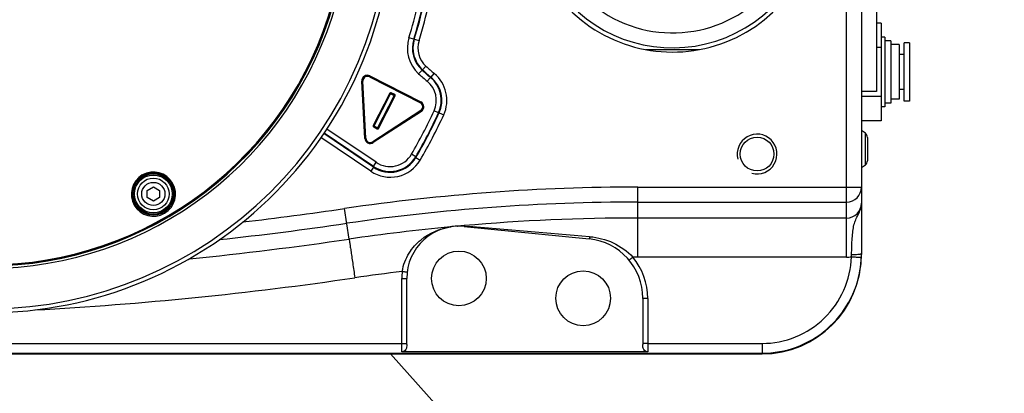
# Model space of a CAD drawing. Extents: x 0 to 594, y 0 to 420.
# Tile 35 of 104: x 172.27 to 192.09, y 168.99 to 176.5. Entities that reach past the tile are written whole.
import ezdxf

# ---------------------------------------------------------------- set-up
doc = ezdxf.new("R2010")
doc.units = 0
doc.header["$LTSCALE"] = 32.67
doc.linetypes.add('PHANTOM', pattern=[0.8, 0.45, -0.05, 0.1, -0.05, 0.1, -0.05])
doc.layers.get('0').update_dxf_attribs({"linetype": 'CONTINUOUS'})
for name, color, linetype in [('1_DESIGN', 7, 'CONTINUOUS'), ('AXIS', 7, 'CONTINUOUS'), ('CHAMFER', 7, 'CONTINUOUS'), ('CRV', 7, 'CONTINUOUS'), ('DRAFT', 7, 'CONTINUOUS'), ('DRIV_DIM', 7, 'CONTINUOUS'), ('ROUND', 7, 'CONTINUOUS')]:
    doc.layers.add(name, color=color, linetype=linetype)
doc.styles.get("Standard").update_dxf_attribs({"font": 'txt', "width": 0.8})
doc.dimstyles.new('DIMSTYLE_1', dxfattribs={"dimtxt": 3.8, "dimasz": 1.8, "dimexe": 2, "dimexo": 1.5, "dimgap": 1.9, "dimtad": 1, "dimdec": 3, "dimlfac": 10, "dimtxsty": 'STANDARD', "dimblk": 'OPEN', "dimblk1": 'OPEN', "dimblk2": 'OPEN', "dimcen": 0.09, "dimazin": 2, "dimtp": 0.5, "dimtm": 0.5, "dimtfac": 1, "dimtdec": -1, "dimtofl": 0, "dimtmove": 0, "dimatfit": 3, "dimtolj": 1})

# ---------------------------------------------------------------- blocks, each defined once
blk = doc.blocks.new('*D1')
at = {"layer": 'DRIV_DIM', "color": 2, "linetype": 'CONTINUOUS'}
blk.add_line((239.529, 103.374), (249.381, 92.432), dxfattribs=at)
for points in [[(58.018, 177.008), (57.388, 178.803), (56.787, 176.998)], [(247.104, 92.263), (248.043, 93.918), (246.288, 93.185)]]:
    blk.add_lwpolyline(points, dxfattribs=at)
for start, end in [(180, 246), (246, 312)]:
    blk.add_arc((171.612, 178.803), 114.224, start, end, dxfattribs=at)
blk = doc.blocks.new('_OPEN')
at = {"color": 0, "linetype": 'BYBLOCK'}
for p, q in [((0, 0), (-1, 0.342)), ((-1, -0.342), (0, 0)), ((-1, 0), (0, 0))]:
    blk.add_line(p, q, dxfattribs=at)

msp = doc.modelspace()

# ---------------------------------------------------------------- linework, layer by layer
at = {"color": 7, "linetype": 'CONTINUOUS'}
for p, q in [((189.51228, 182.46284), (189.51228, 175.06284)), ((189.61228, 176.43434), (189.51228, 176.43434)), ((189.61228, 176.43434), (189.61228, 174.47135)), ((189.68228, 176.15284), (189.61228, 176.15284)), ((189.68228, 176.15284), (189.68228, 174.75285)), ((189.80228, 176.07784), (189.68228, 176.07784)), ((189.80228, 176.07784), (189.80228, 174.82785)), ((189.97228, 176.00284), (189.80228, 176.00284)), ((189.97228, 176.00284), (189.97228, 174.90285)), ((190.18228, 176.04034), (190.07228, 176.04034)), ((190.07228, 174.86535), (190.07228, 176.04034)), ((190.18228, 176.04034), (190.18228, 174.86535)), ((184.87144, 175.90284), (185.95311, 175.90284)), ((189.61228, 175.94359), (189.51228, 175.94359)), ((190.07228, 175.80284), (189.97228, 175.80284)), ((189.51228, 175.06284), (189.21228, 175.06284)), ((190.07228, 175.10284), (189.97228, 175.10284)), ((189.61228, 174.9621), (189.21228, 174.9621)), ((189.80228, 174.82784), (189.68228, 174.82784)), ((189.97228, 174.90284), (189.80228, 174.90284)), ((190.18228, 174.86534), (190.07228, 174.86534)), ((189.68228, 174.75284), (189.61228, 174.75284)), ((189.61228, 174.47135), (189.21228, 174.47135))]:
    msp.add_line(p, q, dxfattribs=at)
for centre in [(181.11228, 171.30284), (183.61228, 170.90284)]:
    msp.add_circle(centre, 0.55, dxfattribs=at)
for centre, radius, start, end in [((185.41228, 178.80284), 2.95, 222.767109, 137.232891), ((171.61228, 178.80284), 7.3, 195.903242, 344.466225)]:
    msp.add_arc(centre, radius, start, end, dxfattribs=at)
at = {"color": 2, "linetype": 'CONTINUOUS'}
msp.add_arc((187.11228, 173.80284), 0.4, 255, 195, dxfattribs=at)
at = {"layer": '1_DESIGN', "color": 9, "linetype": 'CONTINUOUS'}
msp.add_line((189.29075, 173.58342), (189.29075, 174.22227), dxfattribs=at)
at = {"layer": '1_DESIGN', "color": 7, "linetype": 'CONTINUOUS'}
for p, q in [((189.33228, 174.13618), (189.33228, 173.66951)), ((174.83728, 173.07264), (174.96228, 173.14481)), ((174.83728, 172.9283), (174.83728, 173.07264)), ((174.96228, 173.14481), (175.08728, 173.07264)), ((175.08728, 173.07264), (175.08728, 172.9283)), ((174.96228, 172.85614), (174.83728, 172.9283)), ((175.08728, 172.9283), (174.96228, 172.85614))]:
    msp.add_line(p, q, dxfattribs=at)
msp.add_circle((174.96228, 173.00047), 0.38, dxfattribs=at)
at = {"layer": '1_DESIGN', "color": 9, "linetype": 'CONTINUOUS'}
for radius in [0.31942, 0.23333]:
    msp.add_circle((174.96228, 173.00047), radius, dxfattribs=at)
at = {"layer": '1_DESIGN', "color": 7, "linetype": 'CONTINUOUS'}
for centre, radius, start, end in [((189.03669, 173.90284), 0.40814, 51.502453, 64.492694), ((189.22228, 174.13618), 0.11, 0, 51.502453), ((189.03669, 173.90284), 0.40814, 295.507306, 308.497547), ((189.22228, 173.66951), 0.11, 308.497547, 360)]:
    msp.add_arc(centre, radius, start, end, dxfattribs=at)
at = {"layer": 'AXIS', "color": 7, "linetype": 'CONTINUOUS'}
msp.add_circle((187.11228, 173.80284), 0.34, dxfattribs=at)
at = {"layer": 'CHAMFER', "color": 7, "linetype": 'CONTINUOUS'}
for radius, start, end in [(2.865, 224.189532, 135.596677), (2.565, 231.384864, 128.615177)]:
    msp.add_arc((185.41228, 178.80284), radius, start, end, dxfattribs=at)
at = {"layer": 'CRV', "color": 2, "linetype": 'PHANTOM'}
msp.add_line((179.73163, 169.78539), (238.52534, 104.48836), dxfattribs=at)
msp.add_arc((171.61228, 178.80284), 100, 184.551535, 312, dxfattribs=at)
at = {"layer": 'DRAFT', "color": 7, "linetype": 'CONTINUOUS'}
msp.add_arc((171.61228, 178.80284), 7.25, 196.017758, 344.342373, dxfattribs=at)
at = {"layer": 'ROUND', "color": 9, "linetype": 'CONTINUOUS'}
for p, q in [((188.91228, 171.73123), (188.91228, 185.87445)), ((180.20226, 176.11155), (180.10685, 176.14144)), ((180.21419, 176.11439), (180.20226, 176.11155)), ((180.21419, 176.11439), (180.30962, 176.08456)), ((180.38166, 175.49297), (180.44918, 175.56672)), ((179.31019, 175.35453), (179.31473, 175.36344)), ((179.31869, 175.37324), (179.31415, 175.36433)), ((179.31415, 175.36433), (180.34153, 174.84086)), ((179.31473, 175.36344), (179.31415, 175.36433)), ((179.31473, 175.36344), (180.34047, 174.8408)), ((179.31869, 175.37324), (180.34607, 174.84977)), ((180.36884, 175.49043), (180.3012, 175.4168)), ((180.38166, 175.49297), (180.36884, 175.49043)), ((180.55177, 175.34489), (180.6155, 175.42193)), ((179.15893, 175.26949), (179.16891, 175.27001)), ((179.21928, 174.11802), (179.15893, 175.26949)), ((179.16949, 175.26912), (179.16891, 175.27001)), ((179.22926, 174.11854), (179.16891, 175.27001)), ((179.17948, 175.26964), (179.16949, 175.26912)), ((179.22974, 174.11949), (179.16949, 175.26912)), ((179.23973, 174.12001), (179.17948, 175.26964)), ((179.31019, 175.35453), (180.33593, 174.83189)), ((180.53956, 175.34133), (180.47571, 175.26439)), ((180.53956, 175.34133), (180.55177, 175.34489)), ((179.72058, 175.02578), (179.38853, 174.37409)), ((179.72949, 175.02124), (179.39744, 174.36955)), ((179.72972, 175.02053), (179.39815, 174.36978)), ((179.40252, 174.35634), (179.74317, 175.0249)), ((179.47411, 174.31986), (179.81475, 174.98842)), ((179.48755, 174.32423), (179.81912, 174.97497)), ((179.48779, 174.32352), (179.81984, 174.9752)), ((179.49669, 174.31898), (179.82875, 174.97067)), ((179.72058, 175.02578), (179.72949, 175.02124)), ((179.72972, 175.02053), (179.72949, 175.02124)), ((179.72972, 175.02053), (179.81912, 174.97497)), ((179.74747, 175.03452), (179.74293, 175.02561)), ((179.81547, 174.98865), (179.74293, 175.02561)), ((179.74317, 175.0249), (179.74293, 175.02561)), ((179.81475, 174.98842), (179.74317, 175.0249)), ((179.82001, 174.99756), (179.74747, 175.03452)), ((179.81475, 174.98842), (179.81547, 174.98865)), ((179.82001, 174.99756), (179.81547, 174.98865)), ((179.81912, 174.97497), (179.81984, 174.9752)), ((179.82875, 174.97067), (179.81984, 174.9752)), ((180.33593, 174.83189), (180.34047, 174.8408)), ((180.34047, 174.8408), (180.34153, 174.84086)), ((180.34607, 174.84977), (180.34153, 174.84086)), ((180.34409, 174.67625), (179.3786, 174.04925)), ((180.35059, 174.66792), (179.38356, 174.03992)), ((180.34953, 174.66786), (179.38404, 174.04086)), ((180.35604, 174.65953), (179.38901, 174.03154)), ((180.34409, 174.67625), (180.34953, 174.66786)), ((180.34953, 174.66786), (180.35059, 174.66792)), ((180.35604, 174.65953), (180.35059, 174.66792)), ((180.70163, 174.62936), (180.61077, 174.67108)), ((180.70163, 174.62936), (180.71479, 174.63278)), ((180.71479, 174.63278), (180.80569, 174.59114)), ((179.38853, 174.37409), (179.39744, 174.36955)), ((179.39815, 174.36978), (179.39744, 174.36955)), ((179.39815, 174.36978), (179.48755, 174.32423)), ((179.39339, 173.53964), (178.39379, 174.21388)), ((179.38998, 173.55465), (178.39989, 174.22247)), ((179.44589, 173.63754), (178.45625, 174.30506)), ((179.39727, 174.3472), (179.4018, 174.35611)), ((179.39727, 174.3472), (179.4698, 174.31024)), ((179.40252, 174.35634), (179.4018, 174.35611)), ((179.4018, 174.35611), (179.47434, 174.31915)), ((179.40252, 174.35634), (179.47411, 174.31986)), ((179.4698, 174.31024), (179.47434, 174.31915)), ((179.47411, 174.31986), (179.47434, 174.31915)), ((179.48755, 174.32423), (179.48779, 174.32352)), ((179.49669, 174.31898), (179.48779, 174.32352)), ((179.33748, 173.45675), (178.3359, 174.13232)), ((179.21928, 174.11802), (179.22926, 174.11854)), ((179.22974, 174.11949), (179.22926, 174.11854)), ((179.23973, 174.12001), (179.22974, 174.11949)), ((179.3786, 174.04925), (179.38404, 174.04086)), ((179.38404, 174.04086), (179.38356, 174.03992)), ((179.38901, 174.03154), (179.38356, 174.03992)), ((180.24312, 173.74886), (180.15684, 173.79938)), ((179.38998, 173.55465), (179.44589, 173.63754)), ((180.24312, 173.74886), (180.24617, 173.73323)), ((180.24617, 173.73323), (180.33239, 173.68261)), ((174.74054, 173.38283), (174.74128, 173.38326)), ((174.74056, 173.3828), (174.74128, 173.38326)), ((179.39339, 173.53964), (179.33748, 173.45675)), ((179.38998, 173.55465), (179.39339, 173.53964)), ((184.71228, 173.13803), (189.21228, 173.13803)), ((184.71228, 171.73123), (184.71228, 173.13803)), ((184.71228, 172.83807), (188.91228, 172.83807)), ((175.18751, 172.61279), (175.18649, 172.61213)), ((175.18754, 172.61274), (175.18649, 172.61213)), ((178.9016, 172.09287), (178.81142, 172.7073)), ((188.91228, 172.51715), (184.71228, 172.51715)), ((188.91228, 171.73123), (184.71228, 171.73123)), ((179.96228, 169.82432), (179.96228, 171.3011)), ((184.91228, 170.9011), (184.91228, 169.82432)), ((168.91228, 169.99595), (179.96228, 169.99595)), ((184.91228, 169.99595), (187.21228, 169.99595)), ((187.21228, 169.99595), (187.21228, 169.78539)), ((166.19125, 169.79947), (187.21228, 169.79947))]:
    msp.add_line(p, q, dxfattribs=at)
at = {"layer": 'ROUND', "color": 7, "linetype": 'CONTINUOUS'}
for p, q in [((189.21228, 185.82163), (189.21228, 171.78405)), ((189.21228, 172.81777), (189.21226, 172.81474)), ((181.21645, 172.34766), (183.73133, 172.09692)), ((180.06228, 169.97358), (180.06228, 171.30284)), ((184.81228, 170.90284), (184.81228, 169.97358)), ((184.91228, 169.82432), (179.96228, 169.82432)), ((166.17729, 169.78539), (187.21228, 169.78539))]:
    msp.add_line(p, q, dxfattribs=at)
msp.add_circle((174.96228, 173.00047), 0.425, dxfattribs=at)
at = {"layer": 'ROUND', "color": 9, "linetype": 'CONTINUOUS'}
msp.add_circle((174.96228, 173.00047), 0.405, dxfattribs=at)
for centre, radius, start, end in [((171.61228, 178.80284), 7.24496, 196.028717, 344.320317), ((171.61228, 178.80284), 7.22842, 196.06596, 344.245858), ((171.61228, 178.80284), 8.11129, 256.046093, 345.84396), ((171.61228, 178.80284), 8.90173, 342.603877, 347.027515), ((171.61228, 178.80284), 9.00172, 342.603877, 347.246417), ((171.61228, 178.80284), 9.01225, 342.643785, 347.262696), ((171.61228, 178.80284), 9.11223, 342.643785, 347.524865), ((180.77471, 175.93218), 0.69988, 162.602982, 227.424213), ((180.77467, 175.93217), 0.59986, 162.600795, 227.4264), ((180.7868, 175.93543), 0.59993, 162.644952, 227.520628), ((180.78676, 175.93542), 0.49991, 162.642762, 227.522819), ((183.41228, 178.80284), 4.38777, 227.521796, 230.4016), ((179.26875, 175.27527), 0.10997, 62.986951, 183.013049), ((179.26874, 175.27528), 0.09996, 62.978862, 183.021138), ((179.26933, 175.27437), 0.09998, 62.990964, 183.009036), ((179.26932, 175.27438), 0.08997, 62.984923, 183.015077), ((183.41228, 178.80284), 4.59827, 227.423318, 230.310675), ((183.41228, 178.80284), 4.49828, 227.423318, 230.310675), ((183.41228, 178.80284), 4.48775, 227.521796, 230.4016), ((180.16942, 174.88265), 0.69987, 335.38472, 50.403335), ((180.15647, 174.87969), 0.49991, 335.335705, 50.312198), ((180.15642, 174.87968), 0.59993, 335.338516, 50.309388), ((180.16947, 174.88266), 0.59985, 335.381906, 50.406149), ((179.73839, 175.0167), 0.02, 62.996789, 153.003211), ((179.81093, 174.97974), 0.02, 332.996789, 63.003211), ((180.29511, 174.75172), 0.08997, 302.984923, 63.015077), ((180.2951, 174.75172), 0.09998, 302.990964, 63.009036), ((180.29618, 174.75177), 0.09996, 302.978862, 63.021138), ((180.29617, 174.75177), 0.10997, 302.986951, 63.013049), ((171.61228, 178.80284), 9.90173, 329.64793, 335.337228), ((171.61228, 178.80284), 10.00172, 329.64793, 335.337228), ((171.61228, 178.80284), 10.01225, 329.579591, 335.386454), ((171.61228, 178.80284), 10.11223, 329.579591, 335.386454), ((179.40634, 174.36501), 0.02, 152.996789, 243.003211), ((179.47888, 174.32806), 0.02, 242.996789, 333.003211), ((179.3291, 174.12375), 0.10997, 182.986951, 303.013049), ((179.32909, 174.12374), 0.09996, 182.978862, 303.021138), ((179.32958, 174.1247), 0.09998, 182.990964, 303.009036), ((179.32958, 174.12469), 0.08997, 182.984923, 303.015077), ((179.72545, 174.05195), 0.49989, 235.996008, 329.651922), ((179.72887, 174.03692), 0.69984, 235.995859, 329.583732), ((179.72544, 174.052), 0.59991, 236.000493, 329.647437), ((179.72888, 174.03687), 0.59982, 235.991382, 329.588209), ((174.96388, 172.99769), 0.44521, 120.109054, 299.999879), ((174.96287, 172.99942), 0.44321, 119.808171, 119.998091), ((174.96388, 172.99769), 0.44521, 300.156457, 119.810939), ((184.71228, 132.50284), 40.63518, 90, 98.349759), ((188.9123, 173.13805), 0.29998, 269.996009, 359.995264), ((184.71228, 132.50284), 40.33523, 90, 98.349759), ((188.91197, 172.81746), 0.30031, 270.058977, 359.482166), ((168.73857, 241.33685), 69.36482, 276.6399271, 278.3497594), ((168.73857, 241.33685), 69.66477, 276.2227464, 278.3497594), ((184.71313, 132.49542), 40.02173, 90.001215, 95.014104), ((184.71309, 132.50805), 40.00915, 95.41074, 98.351995), ((181.13352, 171.07274), 1.28082, 98.670406, 99.032823), ((181.12099, 171.20891), 1.14435, 92.65602, 99.078528), ((180.9321, 172.43164), 0.09309, 275.136494, 279.068419), ((181.12105, 171.20747), 1.14579, 91.811868, 92.655522), ((181.08164, 172.44551), 0.09308, 271.536532, 275.465667), ((181.12089, 171.21347), 1.13979, 91.527539, 91.81337), ((184.7118, 132.52001), 39.99712, 95.015298, 95.194616), ((181.13395, 171.06519), 1.2884, 91.647172, 91.932167), ((181.13363, 171.07562), 1.27797, 86.545151, 91.646521), ((181.13395, 171.08257), 1.27101, 85.446225, 86.540577), ((149.83585, -222.03143), 395.62895, 85.0835321, 85.4479446), ((168.7374, 241.32475), 69.97402, 275.6998538, 278.3521431), ((184.71229, 132.53515), 39.19608, 90.00002, 90.145404), ((183.61228, 170.9011), 1.3, 0, 39.677685), ((188.91222, 172.83158), 1.10034, 270.002936, 275.163211), ((187.7608, 171.81658), 1.25306, 356.299098, 358.543118), ((184.7126, 132.52603), 39.20522, 96.946355, 98.35219), ((181.11339, 171.30103), 1.15111, 172.891463, 179.996571), ((168.73485, 241.36634), 70.8016, 273.110448, 278.3509142)]:
    msp.add_arc(centre, radius, start, end, dxfattribs=at)
at = {"layer": 'ROUND', "color": 7, "linetype": 'CONTINUOUS'}
for centre, radius, start, end in [((171.61228, 178.80284), 8.1905, 256.046093, 346.110332), ((181.11228, 171.30284), 1.05, 84.306283, 180), ((183.61228, 170.90284), 1.2, 0, 84.306283), ((187.20918, 171.80029), 2.0031, 358.057874, 0.000191), ((187.20878, 171.80044), 2.0035, 351.165539, 358.05387)]:
    msp.add_arc(centre, radius, start, end, dxfattribs=at)
msp.add_ellipse((187.21228, 171.78569), major_axis=(0, 2.0003), ratio=0.9998477, start_param=-3.14159265, end_param=-1.57161678, dxfattribs=at)
at = {"layer": 'ROUND', "color": 9, "linetype": 'CONTINUOUS'}
for points in [[(179.74293, 175.02561), (179.73874, 175.02775), (179.73163, 175.02544), (179.72949, 175.02124)], [(179.74317, 175.0249), (179.73897, 175.02704), (179.73186, 175.02473), (179.72972, 175.02053)], [(179.81912, 174.97497), (179.82126, 174.97917), (179.81895, 174.98628), (179.81475, 174.98842)], [(179.81984, 174.9752), (179.82198, 174.9794), (179.81967, 174.98651), (179.81547, 174.98865)], [(179.39744, 174.36955), (179.39529, 174.36535), (179.3976, 174.35824), (179.4018, 174.35611)], [(179.39815, 174.36978), (179.39601, 174.36558), (179.39832, 174.35848), (179.40252, 174.35634)], [(179.47411, 174.31986), (179.47831, 174.31772), (179.48541, 174.32003), (179.48755, 174.32423)], [(179.47434, 174.31915), (179.47854, 174.31701), (179.48565, 174.31932), (179.48779, 174.32352)], [(181.23486, 172.34957), (181.22896, 172.34776), (181.22259, 172.34705), (181.21645, 172.34766)]]:
    msp.add_open_spline(points, degree=3, dxfattribs=at)
for points, knots in [([(189.01346, 171.78472), (189.01623, 171.89419), (189.02108, 172.05137), (189.03789, 172.24929), (189.05786, 172.37372), (189.09406, 172.48332), (189.14803, 172.58319), (189.19842, 172.69187), (189.21228, 172.77514), (189.21228, 172.81777)], [0, 0, 0, 0, 0.30876252, 0.44321745, 0.55994394, 0.6633652, 0.76673294, 0.87976806, 1, 1, 1, 1]), ([(179.97112, 171.44348), (179.99116, 171.57313), (180.0845, 171.81548), (180.39888, 172.1649), (180.7225, 172.30431), (180.93243, 172.33768)], [0, 0, 0, 0, 0.2829296, 0.54158407, 1, 1, 1, 1]), ([(178.9016, 172.09287), (178.90325, 172.08733), (178.9053, 172.06611), (178.91339, 172.02136), (178.92358, 171.94973), (178.93812, 171.85448), (178.95524, 171.73883), (178.98224, 171.55689), (179.00329, 171.41394), (179.01775, 171.31544)], [0, 0, 0, 0, 0.02209592, 0.08077501, 0.17388472, 0.29800421, 0.44856978, 0.62004978, 1, 1, 1, 1]), ([(183.74255, 172.14189), (183.74159, 172.13558), (183.73979, 172.12471), (183.73685, 172.10987), (183.73453, 172.10242), (183.73255, 172.0968), (183.73133, 172.09692)], [0, 0, 0, 0, 0.40937177, 0.72258661, 0.92141608, 1, 1, 1, 1]), ([(183.74255, 172.14189), (183.90497, 172.1279), (184.22779, 172.04448), (184.50149, 171.8504), (184.61282, 171.73111)], [0, 0, 0, 0, 0.49977488, 1, 1, 1, 1]), ([(189.01346, 171.78472), (189.03581, 171.78473), (189.07788, 171.78534), (189.13489, 171.78749), (189.17739, 171.79145), (189.20073, 171.79423), (189.20846, 171.79727)], [0, 0, 0, 0, 0.3426448, 0.64508448, 0.87264579, 1, 1, 1, 1]), ([(189.20846, 171.79727), (189.20946, 171.79766), (189.21098, 171.79826), (189.21228, 171.7997), (189.21228, 171.8003)], [0, 0, 0, 0, 0.64264034, 1, 1, 1, 1]), ([(184.61282, 171.73111), (184.60309, 171.72304), (184.58512, 171.7083), (184.56379, 171.69061), (184.55002, 171.67998), (184.54273, 171.67345), (184.53874, 171.67179), (184.53626, 171.66851), (184.53585, 171.66901)], [0, 0, 0, 0, 0.38341857, 0.70758024, 0.83168971, 0.92387908, 0.98066718, 1, 1, 1, 1]), ([(187.21228, 169.99595), (187.44146, 169.99595), (187.90462, 170.08567), (188.49449, 170.4701), (188.89826, 171.04686), (189.00347, 171.50667), (189.01124, 171.7357)], [0, 0, 0, 0, 0.25001395, 0.50001746, 0.75000866, 1, 1, 1, 1]), ([(189.01125, 171.7357), (189.03672, 171.73483), (189.07375, 171.73367), (189.12075, 171.73257), (189.15086, 171.7318), (189.17479, 171.73193), (189.1945, 171.73076), (189.20311, 171.73294), (189.21104, 171.7311), (189.21113, 171.73241)], [0, 0, 0, 0, 0.38240782, 0.55516881, 0.70661224, 0.83093239, 0.9233687, 0.9803999, 1, 1, 1, 1]), ([(179.97112, 171.44348), (179.98376, 171.4419), (180.00703, 171.43914), (180.03478, 171.43577), (180.05229, 171.43424), (180.06205, 171.43277), (180.06637, 171.43347), (180.07028, 171.4322), (180.07036, 171.43284)], [0, 0, 0, 0, 0.38267143, 0.70691305, 0.83119575, 0.92356733, 0.98050932, 1, 1, 1, 1]), ([(187.21228, 169.79947), (187.44718, 169.79947), (187.92116, 169.88398), (188.5408, 170.24885), (188.99622, 170.80529), (189.15243, 171.26065), (189.18851, 171.49275)], [0, 0, 0, 0, 0.25000934, 0.50001186, 0.75000746, 1, 1, 1, 1]), ([(179.96228, 171.3011), (179.97503, 171.3011), (179.99851, 171.30124), (180.02652, 171.30133), (180.04413, 171.30199), (180.05402, 171.30174), (180.05824, 171.30297), (180.06228, 171.30219), (180.06228, 171.30284)], [0, 0, 0, 0, 0.38250594, 0.70677792, 0.83110515, 0.92352047, 0.98049435, 1, 1, 1, 1]), ([(184.91228, 170.9011), (184.89952, 170.9011), (184.87604, 170.90124), (184.84803, 170.90133), (184.83043, 170.90199), (184.82053, 170.90174), (184.81632, 170.90297), (184.81228, 170.90219), (184.81228, 170.90284)], [0, 0, 0, 0, 0.38250594, 0.70677792, 0.83110515, 0.92352047, 0.98049435, 1, 1, 1, 1]), ([(179.96228, 169.99595), (179.97503, 169.99595), (179.99851, 169.99609), (180.02652, 169.99618), (180.04413, 169.99684), (180.05402, 169.99659), (180.05824, 169.99783), (180.06228, 169.99705), (180.06228, 169.9977)], [0, 0, 0, 0, 0.38250594, 0.70677792, 0.83110515, 0.92352047, 0.98049435, 1, 1, 1, 1]), ([(184.91228, 169.99595), (184.89952, 169.99595), (184.87604, 169.99609), (184.84803, 169.99618), (184.83043, 169.99684), (184.82053, 169.99659), (184.81632, 169.99783), (184.81228, 169.99705), (184.81228, 169.9977)], [0, 0, 0, 0, 0.38250594, 0.70677792, 0.83110515, 0.92352047, 0.98049435, 1, 1, 1, 1])]:
    msp.add_open_spline(points, degree=3, knots=knots, dxfattribs=at)
at = {"layer": 'ROUND', "color": 7, "linetype": 'CONTINUOUS'}
for points, knots in [([(180.06228, 169.97358), (180.06228, 169.94026), (180.0593, 169.88663), (180.01296, 169.83448), (179.97893, 169.82432), (179.96228, 169.82432)], [0, 0, 0, 0, 0.4997808, 0.75027447, 1, 1, 1, 1]), ([(184.91228, 169.82432), (184.89562, 169.82432), (184.8616, 169.83448), (184.81526, 169.88663), (184.81228, 169.94026), (184.81228, 169.97358)], [0, 0, 0, 0, 0.24972659, 0.50022038, 1, 1, 1, 1])]:
    msp.add_open_spline(points, degree=3, knots=knots, dxfattribs=at)

# ---------------------------------------------------------------- dimensions: what is measured, and where the dimension line sits
at = {"layer": 'DRIV_DIM', "color": 2, "linetype": 'CONTINUOUS'}
dim = msp.add_angular_dim_2l(base=(125.15322, 74.45408), line1=((60.03058, 178.80284), (58.88834, 178.80284)), line2=((237.76103, 105.33721), (238.52534, 104.48836)), dimstyle='DIMSTYLE_1', override={"dimtad": 2}, dxfattribs=at)
dim.commit()
dim.dimension.update_dxf_attribs({"geometry": '*D1', "text_midpoint": (77.37091, 114.26082), "dimtype": 162})

doc.saveas('drawing.dxf')
